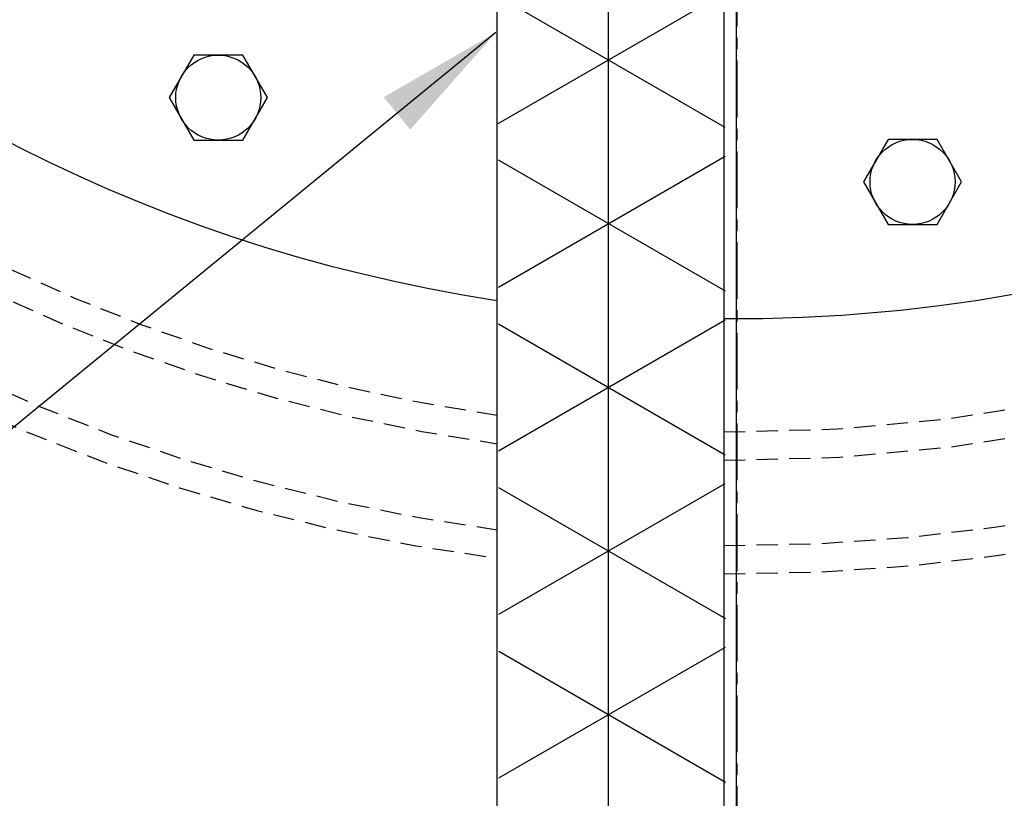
# Model space of a CAD drawing. Extents: x -174 to 90, y 3202 to 3403.
# Tile 30 of 35: x 50 to 58, y 3310 to 3317. Entities that reach past the tile are written whole.
import ezdxf

# ---------------------------------------------------------------- set-up
doc = ezdxf.new("R2010")
doc.units = 0
doc.header["$MEASUREMENT"] = 0
for name, pattern in [('CENTER1', [0.6625, 0.5, -0.075, 0.0125, -0.075]), ('HIDDEN2', [0.28125, 0.1875, -0.09375]), ('HIDDEN5', [0.05, 0.025, -0.025])]:
    doc.linetypes.add(name, pattern=pattern)
for name, color, linetype in [('CENTERLINE', 3, 'CENTER1'), ('FRP-2-HATCH', 1, 'CONTINUOUS'), ('FRP-COLLAR', 2, 'CONTINUOUS'), ('FRP-SUMP', 2, 'CONTINUOUS'), ('GALV-2-PIPE', 3, 'CONTINUOUS'), ('TANK-MANWAY', 5, 'CONTINUOUS'), ('TANK-MANWAY-BOLT', 7, 'CONTINUOUS'), ('TEXT', 3, 'CONTINUOUS')]:
    doc.layers.add(name, color=color, linetype=linetype)
doc.layers.add('FREEZE-LINES', color=8, linetype='CONTINUOUS', plot=False)
doc.styles.add('GM2-3$0$SIMPLEX', font='simplex.shx')
doc.dimstyles.new('GM2-3$0$DIM12', dxfattribs={"dimscale": 12, "dimtxt": 0.09375, "dimasz": 0.09375, "dimexe": 0.0625, "dimexo": 0.0625, "dimgap": 0.0625, "dimtad": 1, "dimdec": 4, "dimzin": 3, "dimdsep": 46, "dimlunit": 4, "dimtxsty": 'GM2-3$0$SIMPLEX', "dimcen": 0, "dimclrd": 3, "dimclre": 3, "dimclrt": 3, "dimadec": 0, "dimazin": 0, "dimtfac": 1, "dimtdec": 4, "dimtmove": 0, "dimatfit": 3, "dimfxl": 1, "dimfrac": 2, "dimtolj": 1, "dimtzin": 3, "dimarcsym": 0})

msp = doc.modelspace()

# ---------------------------------------------------------------- hatches: boundary and pattern name
at = {"layer": 'FRP-2-HATCH', "linetype": 'Continuous'}
h = msp.add_hatch(dxfattribs=at)
h.set_pattern_fill('NET3', color=256, scale=10, angle=90, style=0)
h.set_pattern_definition([(90, (2941.0343, 3351.7779), (-1.25, 8e-17), []), (150, (2941.0343, 3351.7779), (-0.625, -1.08253175), []), (210, (2941.0343, 3351.7779), (0.625, -1.08253175), [])])
h.paths.add_polyline_path([(53.81947, 3308.54671), (55.81947, 3308.54671), (55.80427, 3325.36873), (53.80427, 3325.36873)])

# ---------------------------------------------------------------- linework, layer by layer
at = {"layer": 'CENTERLINE'}
msp.add_line((55.92071, 3304.70979), (55.92071, 3351.56019), dxfattribs=at)
at = {"layer": 'FREEZE-LINES', "color": 8, "linetype": 'Continuous'}
msp.add_line((55.91369, 3253.50724), (55.91369, 3393.81703), dxfattribs=at)
at = {"layer": 'FRP-COLLAR', "color": 7, "linetype": 'HIDDEN5'}
for radius in [21.45312, 21.20312]:
    msp.add_circle((55.91369, 3328.13499), radius, dxfattribs=at)
at = {"layer": 'FRP-SUMP', "color": 1, "linetype": 'HIDDEN2'}
for points in [[(40.69752, 3329.15018, -0.3389713), (52.93014, 3343.09029, -0.0492679), (55.91369, 3343.38499, -1.003594), (55.80427, 3312.88538, -0.9635581)], [(40.9592, 3329.30264, -0.3298572), (52.66369, 3342.77867, -0.054654), (55.91369, 3343.13499, -1.003654), (55.80427, 3313.13539, -0.9629607)], [(53.80427, 3313.03158, -0.3558216), (40.69552, 3327.15018, -0.3325809)], [(53.80427, 3313.28405, -0.3519968), (40.95686, 3326.99773)]]:
    msp.add_lwpolyline(points, format="xyb", dxfattribs=at)
for radius, start, end in [(16.25129, 269.614227, 176.418471), (16.00129, 269.608199, 176.362439), (16.25129, 183.474161, 262.541957), (16.00129, 183.528508, 262.424756)]:
    msp.add_arc((55.91369, 3328.13499), radius, start, end, dxfattribs=at)
at = {"layer": 'GALV-2-PIPE'}
for p, q in [((53.80427, 3308.54671), (53.80427, 3325.36873)), ((55.80427, 3308.54671), (55.80427, 3325.36873))]:
    msp.add_line(p, q, dxfattribs=at)
at = {"layer": 'TANK-MANWAY', "color": 2, "linetype": 'Continuous'}
for start, end in [(269.539469, 359.810127), (184.659435, 261.321215)]:
    msp.add_arc((55.91369, 3328.13499), 14, start, end, dxfattribs=at)
at = {"layer": 'TANK-MANWAY-BOLT'}
for points in [[(51.12676, 3316.45878), (50.91025, 3316.08378), (51.12676, 3315.70878), (51.55977, 3315.70878), (51.77628, 3316.08378), (51.55977, 3316.45878)], [(57.25075, 3315.71519), (57.03424, 3315.34019), (57.25075, 3314.96519), (57.68376, 3314.96519), (57.90027, 3315.34019), (57.68376, 3315.71519)]]:
    msp.add_lwpolyline(points, close=True, dxfattribs=at)
for centre in [(51.34327, 3316.08378), (57.46726, 3315.34019)]:
    msp.add_circle(centre, 0.375, dxfattribs=at)

# ---------------------------------------------------------------- leaders
at = {"layer": 'TEXT'}
for points in [[(53.81699, 3329.81274), (30.47728, 3310.0259), (27.88763, 3310.0259)], [(53.6375, 3327.29042), (32.75907, 3306.16556), (27.96918, 3306.16556)], [(53.79055, 3316.65702), (32.41779, 3299.17495), (27.91542, 3299.17495)]]:
    msp.add_leader(points, dimstyle='GM2-3$0$DIM12', dxfattribs=at)

doc.saveas('drawing.dxf')
